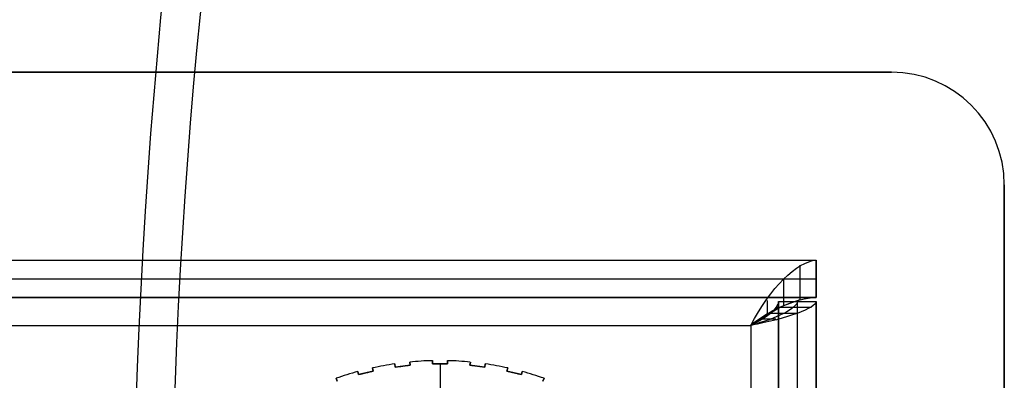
# Model space of a CAD drawing. Extents: x -158 to 158, y -59 to 130.
# Tile 14 of 17: x 49 to 75, y 27 to 36. Entities that reach past the tile are written whole.
import ezdxf

# ---------------------------------------------------------------- set-up
doc = ezdxf.new("R2010")
doc.units = 0
doc.header["$MEASUREMENT"] = 0
doc.layers.add('MODEL_237_2', color=5, linetype='CONTINUOUS')

msp = doc.modelspace()

# ---------------------------------------------------------------- linework, layer by layer
at = {"layer": 'MODEL_237_2'}
for p, q in [((72, 35, 25), (-72, 35, 25)), ((72, 35, 26), (-72, 35, 26)), ((-72, 35, 25.5), (72, 35, 25.5)), ((72, 35, 25), (72, 35, 26)), ((75, 32, 26), (75, 32, 25)), ((75, 32, 26), (75, -32, 26)), ((75, -32, 25), (75, 32, 25)), ((-70, 30, 25), (70, 30, 25)), ((-70, 30, 0.737), (70, 30, 0.737)), ((-70, 30, 12.868), (70, 30, 12.868)), ((69.566, 29.868, 0.072), (69.566, 28.944, 0.455)), ((70, 30, 25), (70, 29, 25)), ((70, 30, 0.737), (70, 30, 25)), ((70, 30, 0.737), (70, 29, 0.737)), ((70, 29, 12.868), (70, 30, 12.868)), ((-70, 29.5, 25), (70, 29.5, 25)), ((69.132, 29.491, -0.491), (69.132, 28.784, 0.216)), ((70, 29.5, 25), (70, 29.5, 0.737)), ((70, 29, 25), (-70, 29, 25)), ((-70, 29, 0.737), (70, 29, 0.737)), ((-70, 29, 12.868), (70, 29, 12.868)), ((68.698, 28.928, -0.868), (68.698, 28.545, 0.057)), ((69, 28.9, 0.737), (70, 28.9, 0.737)), ((69, 28.9, 25), (70, 28.9, 25)), ((69, -28.9, 25), (69, 28.9, 25)), ((69, 28.9, 0.737), (69, 28.9, 25)), ((69, 28.9, 0.737), (69, -28.9, 0.737)), ((69, 28.9, 12.868), (70, 28.9, 12.868)), ((69, -28.9, 12.868), (69, 28.9, 12.868)), ((69.566, 28.944, 0.455), (69.133, 28.785, 0.216)), ((69.5, -28.9, 25), (69.5, 28.9, 25)), ((69.5, 28.9, 0.737), (69.5, 28.9, 25)), ((70, 29, 0.737), (70, 29, 25)), ((70, 28.9, 25), (70, -28.9, 25)), ((70, 28.9, 0.737), (70, -28.9, 0.737)), ((70, 28.9, 25), (70, 28.9, 0.737)), ((70, -28.9, 12.868), (70, 28.9, 12.868)), ((69.491, 28.582, -0.491), (68.784, 28.582, 0.216)), ((69.868, 28.741, 0.072), (68.944, 28.741, 0.455)), ((68.928, 28.423, -0.868), (68.545, 28.423, 0.056)), ((-68.263, 28.263, -1), (68.263, 28.263, -1)), ((-68.263, 28.263), (68.263, 28.263)), ((68.263, 28.263, -1), (68.263, -28.263, -1)), ((68.263, 28.263), (68.263, -28.263)), ((68.263, 28.263), (68.263, 28.263, -1)), ((58.798, 27.238, 31.416), (58.798, 27.238, 26.546)), ((58.808, 27.154, 31.451), (58.798, 27.238, 31.416)), ((58.798, 27.238, 26.546), (58.808, 27.154, 26.546)), ((58.808, 27.154, 28.998), (58.798, 27.238, 28.998)), ((59.195, 27.286, 31.416), (59.206, 27.202, 31.451)), ((59.195, 27.286, 26.546), (59.195, 27.286, 31.416)), ((59.206, 27.202, 26.546), (59.195, 27.286, 26.546)), ((59.195, 27.286, 28.998), (59.206, 27.202, 28.998)), ((59.2, 27.244, 31.434), (59.2, 27.244, 26.546)), ((59.8, 27.238, 31.451), (59.8, 27.323, 31.416)), ((59.8, 27.323, 26.546), (59.8, 27.238, 26.546)), ((59.8, 27.323, 31.416), (59.8, 27.323, 26.546)), ((59.8, 27.238, 28.998), (59.8, 27.323, 28.998)), ((59.8, 27.28, 31.434), (59.8, 27.28, 26.546)), ((59.8, 27.238, 26.546), (60.2, 27.238, 26.546)), ((59.8, 27.238, 26.546), (59.8, 27.238, 31.451)), ((60.2, 27.238, 28.999), (59.8, 27.238, 28.999)), ((60, 27.238, 26.546), (60, 26.785, 26.546)), ((60, 27.238, 31.452), (60, 27.238, 26.546)), ((60.2, 27.323, 26.546), (60.2, 27.323, 31.416)), ((60.2, 27.323, 31.416), (60.2, 27.238, 31.451)), ((60.2, 27.238, 26.546), (60.2, 27.323, 26.546)), ((60.2, 27.323, 28.998), (60.2, 27.238, 28.998)), ((60.2, 27.28, 31.434), (60.2, 27.28, 26.546)), ((60.2, 27.238, 26.546), (60.2, 27.238, 31.451)), ((60.794, 27.202, 31.451), (60.805, 27.286, 31.416)), ((60.805, 27.286, 26.546), (60.794, 27.202, 26.546)), ((60.794, 27.202, 28.998), (60.805, 27.286, 28.998)), ((60.8, 27.244, 31.434), (60.8, 27.244, 26.546)), ((60.805, 27.286, 31.416), (60.805, 27.286, 26.546)), ((61.202, 27.238, 31.416), (61.192, 27.154, 31.451)), ((61.192, 27.154, 26.546), (61.202, 27.238, 26.546)), ((61.202, 27.238, 28.998), (61.192, 27.154, 28.998)), ((61.202, 27.238, 26.546), (61.202, 27.238, 31.416)), ((57.814, 27.033, 31.416), (57.814, 27.033, 26.546)), ((57.834, 26.951, 31.451), (57.814, 27.033, 31.416)), ((57.814, 27.033, 26.546), (57.834, 26.951, 26.546)), ((57.834, 26.951, 28.998), (57.814, 27.033, 28.998)), ((57.824, 26.992, 31.434), (57.824, 26.992, 26.546)), ((57.834, 26.951, 26.546), (58.223, 27.046, 26.546)), ((58.223, 27.046, 28.999), (57.834, 26.951, 28.999)), ((58.029, 26.999, 31.452), (58.029, 26.999, 26.546)), ((58.202, 27.129, 26.546), (58.202, 27.129, 31.416)), ((58.202, 27.129, 31.416), (58.223, 27.046, 31.451)), ((58.223, 27.046, 26.546), (58.202, 27.129, 26.546)), ((58.202, 27.129, 28.998), (58.223, 27.046, 28.998)), ((58.213, 27.088, 31.434), (58.213, 27.088, 26.546)), ((58.223, 27.046, 26.546), (58.223, 27.046, 31.451)), ((58.803, 27.196, 31.434), (58.803, 27.196, 26.546)), ((58.808, 27.154, 26.546), (59.206, 27.202, 26.546)), ((59.206, 27.202, 28.999), (58.808, 27.154, 28.999)), ((58.808, 27.154, 26.546), (58.808, 27.154, 31.451)), ((59.007, 27.178, 31.452), (59.007, 27.178, 26.546)), ((59.206, 27.202, 31.451), (59.206, 27.202, 26.546)), ((60.794, 27.202, 26.546), (60.794, 27.202, 31.451)), ((60.794, 27.202, 26.546), (61.192, 27.154, 26.546)), ((61.192, 27.154, 28.999), (60.794, 27.202, 28.999)), ((60.993, 27.178, 31.452), (60.993, 27.178, 26.546)), ((61.192, 27.154, 31.451), (61.192, 27.154, 26.546)), ((61.197, 27.196, 31.434), (61.197, 27.196, 26.546)), ((61.777, 27.046, 31.451), (61.798, 27.129, 31.416)), ((61.798, 27.129, 26.546), (61.777, 27.046, 26.546)), ((61.777, 27.046, 28.998), (61.798, 27.129, 28.998)), ((61.777, 27.046, 26.546), (62.166, 26.951, 26.546)), ((61.777, 27.046, 31.451), (61.777, 27.046, 26.546)), ((62.166, 26.951, 28.999), (61.777, 27.046, 28.999)), ((61.787, 27.088, 31.434), (61.787, 27.088, 26.546)), ((61.798, 27.129, 31.416), (61.798, 27.129, 26.546)), ((61.971, 26.999, 31.452), (61.971, 26.999, 26.546)), ((62.186, 27.033, 31.416), (62.166, 26.951, 31.451)), ((62.166, 26.951, 26.546), (62.186, 27.033, 26.546)), ((62.186, 27.033, 28.998), (62.166, 26.951, 28.998)), ((62.176, 26.992, 31.434), (62.176, 26.992, 26.546)), ((62.186, 27.033, 26.546), (62.186, 27.033, 31.416)), ((57.236, 26.853, 26.546), (57.236, 26.853, 31.416)), ((57.236, 26.853, 31.416), (57.266, 26.773, 31.451)), ((57.266, 26.773, 26.546), (57.236, 26.853, 26.546)), ((57.236, 26.853, 28.998), (57.266, 26.773, 28.998)), ((57.251, 26.813, 31.434), (57.251, 26.813, 26.546)), ((57.834, 26.951, 31.451), (57.834, 26.951, 26.546)), ((62.166, 26.951, 26.546), (62.166, 26.951, 31.451)), ((62.734, 26.773, 31.451), (62.764, 26.853, 31.416)), ((62.764, 26.853, 26.546), (62.734, 26.773, 26.546)), ((62.734, 26.773, 28.998), (62.764, 26.853, 28.998)), ((62.749, 26.813, 31.434), (62.749, 26.813, 26.546)), ((62.764, 26.853, 31.416), (62.764, 26.853, 26.546))]:
    msp.add_line(p, q, dxfattribs=at)
at = {"layer": 'MODEL_237_2', "extrusion": (-0.207347, 0.866025, -0.454981)}
for radius in [70, 67.56]:
    msp.add_arc((-83.47, 134.687, -67.324), radius, 27.75457, 117.75457, dxfattribs=at)
at = {"layer": 'MODEL_237_2', "extrusion": (0.909961, 1.38778e-16, -0.414693)}
for radius, end in [(70, 295.1501), (67.56, 293.6961)]:
    msp.add_arc((20.727, 170.547, 11.145), radius, 240, end, dxfattribs=at)
at = {"layer": 'MODEL_237_2', "extrusion": (0.909961, 0, -0.414693)}
for radius, end in [(70, 295.1501), (67.56, 293.6961)]:
    msp.add_arc((20.727, 170.547, 11.145), radius, 240, end, dxfattribs=at)
at = {"layer": 'MODEL_237_2'}
for centre, radius, start, end in [((72, 32, 26), 3, 0, 90), ((72, 32, 25), 3, 0, 90), ((72, 32, 25.5), 3, 0, 90), ((60, 19, 26.546), 8.325, 98.2997, 102.4696), ((60, 19, 31.416), 8.325, 98.2997, 102.4696), ((60, 19, 28.981), 8.325, 98.2997, 102.4696), ((60, 19, 31.416), 8.325, 91.3766, 95.5465), ((60, 19, 26.546), 8.325, 91.3766, 95.5465), ((60, 19, 28.981), 8.325, 91.3766, 95.5465), ((60, 19, 26.546), 8.325, 84.4535, 88.6234), ((60, 19, 31.416), 8.325, 84.4535, 88.6234), ((60, 19, 28.981), 8.325, 84.4535, 88.6234), ((60, 19, 26.546), 8.325, 77.5304, 81.7003), ((60, 19, 31.416), 8.325, 77.5304, 81.7003), ((60, 19, 28.981), 8.325, 77.5304, 81.7003), ((60, 19, 26.546), 8.325, 105.2227, 109.3926), ((60, 19, 31.416), 8.325, 105.2227, 109.3926), ((60, 19, 28.981), 8.325, 105.2227, 109.3926), ((60, 19, 26.546), 8.325, 70.6074, 74.7773), ((60, 19, 31.416), 8.325, 70.6074, 74.7773), ((60, 19, 28.981), 8.325, 70.6074, 74.7773)]:
    msp.add_arc(centre, radius, start, end, dxfattribs=at)
at = {"layer": 'MODEL_237_2', "extrusion": (0.816497, -0.408248, -0.408248)}
msp.add_arc((55.727, 21.33, 44.607), 2.478, 271.86, 346.603, dxfattribs=at)
at = {"layer": 'MODEL_237_2', "extrusion": (0.816497, -0.408244, -0.408251)}
msp.add_arc((55.727, 21.33, 44.607), 2.478, 271.861, 346.6031, dxfattribs=at)
at = {"layer": 'MODEL_237_2', "extrusion": (-0.514405, 0.606424, 0.606332)}
msp.add_arc((-70.203, 16.186, -17.975), 2.484, 218.7231, 266.8365, dxfattribs=at)
at = {"layer": 'MODEL_237_2', "extrusion": (-0.514405, 0.606378, 0.606378)}
msp.add_arc((-70.202, 16.189, -17.977), 2.484, 218.7218, 266.8352, dxfattribs=at)
at = {"layer": 'MODEL_237_2', "extrusion": (-0.368721, 0.853282, -0.368721)}
msp.add_arc((-73.848, 0.553, -1.053), 0.971, 190.5955, 268.4575, dxfattribs=at)
at = {"layer": 'MODEL_237_2', "extrusion": (-0.177425, 0.968008, -0.177425)}
msp.add_arc((-72.228, 3.601, 15.425), 1.836, 182.2335, 269.6291, dxfattribs=at)
at = {"layer": 'MODEL_237_2', "extrusion": (-0.241873, 0.939678, -0.241873)}
msp.add_arc((-73.137, 3.396, 10.168), 1.376, 184.2465, 269.316, dxfattribs=at)
at = {"layer": 'MODEL_237_2', "extrusion": (-0.544558, 0.774846, 0.321046)}
msp.add_arc((-72.087, 7.595, -15.274), 2.417, 244.9177, 269.6529, dxfattribs=at)
at = {"layer": 'MODEL_237_2', "extrusion": (-3.37508e-13, 1, 8.24406e-18)}
msp.add_arc((-60, 10.962, 27.238), 20.489, 89.4407, 90.5593, dxfattribs=at)
at = {"layer": 'MODEL_237_2', "extrusion": (1, 0, 0)}
msp.add_arc((19, 10.962, 60), 22.083, 68.097, 90, dxfattribs=at)
at = {"layer": 'MODEL_237_2', "extrusion": (-0.239316, 0.970942, 1.09737e-12)}
msp.add_arc((-62.804, 10.962, 12.327), 20.489, 89.4407, 90.5593, dxfattribs=at)
at = {"layer": 'MODEL_237_2', "extrusion": (-0.120537, 0.992709, 4.62051e-13)}
msp.add_arc((-61.853, 10.962, 19.867), 20.489, 89.4407, 90.5593, dxfattribs=at)
at = {"layer": 'MODEL_237_2', "extrusion": (0.120537, 0.992709, -1.28841e-12)}
msp.add_arc((-57.272, 10.962, 34.332), 20.489, 89.4407, 90.5593, dxfattribs=at)
at = {"layer": 'MODEL_237_2', "extrusion": (0.239316, 0.970942, 2.408e-12)}
msp.add_arc((-53.71, 10.962, 41.045), 20.489, 89.4407, 90.5593, dxfattribs=at)

doc.saveas('drawing.dxf')
